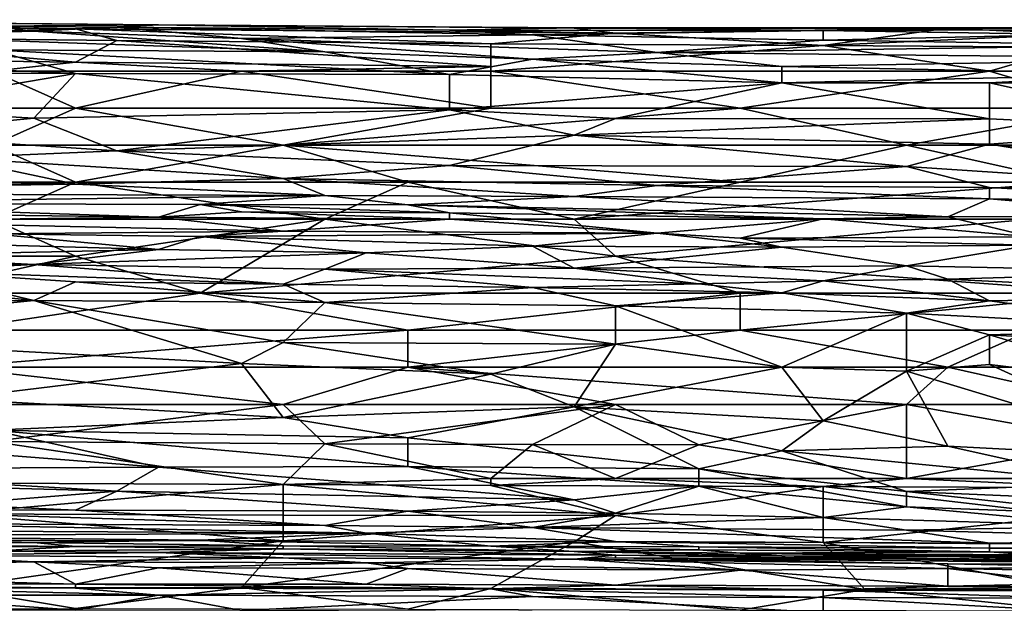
# Model space of a CAD drawing. Extents: x -1.05 to 1.05, y -0.36 to 0.36.
# Tile 135 of 226: x 0.16 to 0.3, y 0.28 to 0.36. Entities that reach past the tile are written whole.
import ezdxf

# ---------------------------------------------------------------- set-up
doc = ezdxf.new("R2010")
doc.units = 0

msp = doc.modelspace()

# ---------------------------------------------------------------- linework, layer by layer
for points in [[(0.09801, 0.36012, 0.8096), (0.16712, 0.35886, 0.81452), (0.17863, 0.3594, 0.8096)], [(0.09801, 0.36012, 0.8096), (0.17863, 0.3594, 0.8096), (0.14408, 0.35972, 0.80469)], [(0.09801, 0.35953, 0.81452), (0.16712, 0.35886, 0.81452), (0.09801, 0.36012, 0.8096)], [(0.09801, 0.35953, 0.81452), (0.1268, 0.35774, 0.81943), (0.16712, 0.35886, 0.81452)], [(0.10952, 0.35884, 0.79486), (0.1556, 0.35922, 0.79977), (0.16136, 0.35851, 0.79486)], [(0.14408, 0.35972, 0.80469), (0.17863, 0.3594, 0.8096), (0.17863, 0.35941, 0.80469)], [(0.14408, 0.35972, 0.80469), (0.17863, 0.35941, 0.80469), (0.1556, 0.35922, 0.79977)], [(0.1556, 0.35922, 0.79977), (0.17863, 0.35941, 0.80469), (0.17288, 0.35908, 0.79977)], [(0.1556, 0.35922, 0.79977), (0.17288, 0.35908, 0.79977), (0.16136, 0.35851, 0.79486)], [(0.16136, 0.35851, 0.79486), (0.17288, 0.35908, 0.79977), (0.19015, 0.35751, 0.78994)], [(0.16712, 0.35886, 0.81452), (0.24199, 0.35827, 0.81452), (0.17863, 0.3594, 0.8096)], [(0.17288, 0.35908, 0.79977), (0.17863, 0.35941, 0.80469), (0.21895, 0.35866, 0.79977)], [(0.17288, 0.35908, 0.79977), (0.23047, 0.358, 0.79486), (0.19015, 0.35751, 0.78994)], [(0.17288, 0.35908, 0.79977), (0.21895, 0.35866, 0.79977), (0.23047, 0.358, 0.79486)], [(0.17863, 0.35941, 0.80469), (0.17863, 0.3594, 0.8096), (0.23623, 0.35897, 0.80469)], [(0.17863, 0.35941, 0.80469), (0.23623, 0.35897, 0.80469), (0.21895, 0.35866, 0.79977)], [(0.17863, 0.3594, 0.8096), (0.24199, 0.35827, 0.81452), (0.23623, 0.35895, 0.8096)], [(0.17863, 0.3594, 0.8096), (0.23623, 0.35895, 0.8096), (0.23623, 0.35897, 0.80469)], [(0.21895, 0.35866, 0.79977), (0.23623, 0.35897, 0.80469), (0.27078, 0.35861, 0.79977)], [(0.23623, 0.35895, 0.8096), (0.28806, 0.35895, 0.8096), (0.29958, 0.35904, 0.80469)], [(0.23623, 0.35897, 0.80469), (0.23623, 0.35895, 0.8096), (0.29958, 0.35904, 0.80469)], [(0.23623, 0.35897, 0.80469), (0.29958, 0.35904, 0.80469), (0.27078, 0.35861, 0.79977)], [(0.24199, 0.35827, 0.81452), (0.28806, 0.35895, 0.8096), (0.23623, 0.35895, 0.8096)], [(0.24199, 0.35827, 0.81452), (0.27078, 0.35653, 0.81943), (0.28806, 0.35895, 0.8096)], [(0.27078, 0.35861, 0.79977), (0.29958, 0.35904, 0.80469), (0.29958, 0.3587, 0.79977)], [(0.28806, 0.35895, 0.8096), (0.27078, 0.35653, 0.81943), (0.30534, 0.35813, 0.81452)], [(0.28806, 0.35895, 0.8096), (0.34565, 0.35878, 0.8096), (0.29958, 0.35904, 0.80469)], [(0.28806, 0.35895, 0.8096), (0.30534, 0.35813, 0.81452), (0.34565, 0.35878, 0.8096)], [(0.16136, 0.35851, 0.79486), (0.13832, 0.35788, 0.78994), (0.10952, 0.35884, 0.79486)], [(0.16712, 0.35886, 0.81452), (0.1268, 0.35774, 0.81943), (0.17288, 0.35722, 0.81943)], [(0.1268, 0.35774, 0.81943), (0.16712, 0.35422, 0.82435), (0.17288, 0.35722, 0.81943)], [(0.13832, 0.35458, 0.82435), (0.16712, 0.35422, 0.82435), (0.1268, 0.35774, 0.81943)], [(0.13832, 0.35788, 0.78994), (0.16136, 0.35851, 0.79486), (0.20167, 0.35568, 0.78011)], [(0.13832, 0.35788, 0.78994), (0.20167, 0.35568, 0.78011), (0.1556, 0.35596, 0.78011)], [(0.16136, 0.35851, 0.79486), (0.19015, 0.35751, 0.78994), (0.20167, 0.35568, 0.78011)], [(0.22471, 0.35678, 0.81943), (0.16712, 0.35886, 0.81452), (0.17288, 0.35722, 0.81943)], [(0.16712, 0.35886, 0.81452), (0.22471, 0.35678, 0.81943), (0.24199, 0.35827, 0.81452)], [(0.19015, 0.35751, 0.78994), (0.23047, 0.358, 0.79486), (0.24775, 0.35558, 0.78011)], [(0.27078, 0.35861, 0.79977), (0.23047, 0.358, 0.79486), (0.21895, 0.35866, 0.79977)], [(0.27078, 0.35653, 0.81943), (0.24199, 0.35827, 0.81452), (0.22471, 0.35678, 0.81943)], [(0.23047, 0.358, 0.79486), (0.27078, 0.35861, 0.79977), (0.27078, 0.3573, 0.78994)], [(0.23047, 0.358, 0.79486), (0.27078, 0.3573, 0.78994), (0.24775, 0.35558, 0.78011)], [(0.29958, 0.3587, 0.79977), (0.30534, 0.35807, 0.79486), (0.27078, 0.35861, 0.79977)], [(0.30534, 0.35807, 0.79486), (0.27078, 0.3573, 0.78994), (0.27078, 0.35861, 0.79977)], [(0.30534, 0.35813, 0.81452), (0.27078, 0.35653, 0.81943), (0.30534, 0.35633, 0.81943)], [(0.27078, 0.3573, 0.78994), (0.30534, 0.35807, 0.79486), (0.31686, 0.35658, 0.78503)], [(0.16712, 0.35422, 0.82435), (0.22471, 0.35365, 0.82435), (0.17288, 0.35722, 0.81943)], [(0.17288, 0.35722, 0.81943), (0.22471, 0.35365, 0.82435), (0.22471, 0.35678, 0.81943)], [(0.19015, 0.35751, 0.78994), (0.24775, 0.35558, 0.78011), (0.23047, 0.35465, 0.7752)], [(0.20167, 0.35568, 0.78011), (0.19015, 0.35751, 0.78994), (0.23047, 0.35465, 0.7752)], [(0.22471, 0.35678, 0.81943), (0.22471, 0.353, 0.82499), (0.27078, 0.35653, 0.81943)], [(0.22471, 0.35365, 0.82435), (0.22471, 0.353, 0.82499), (0.22471, 0.35678, 0.81943)], [(0.22471, 0.353, 0.82499), (0.29382, 0.353, 0.82451), (0.27078, 0.35653, 0.81943)], [(0.27078, 0.3573, 0.78994), (0.31686, 0.35658, 0.78503), (0.24775, 0.35558, 0.78011)], [(0.24775, 0.35558, 0.78011), (0.31686, 0.35658, 0.78503), (0.32838, 0.35473, 0.7752)], [(0.27078, 0.35653, 0.81943), (0.29382, 0.353, 0.82451), (0.30534, 0.35633, 0.81943)], [(0.29382, 0.353, 0.82451), (0.31686, 0.353, 0.82423), (0.30534, 0.35633, 0.81943)], [(0.10376, 0.353, 0.76537), (0.10952, 0.35523, 0.7752), (0.16712, 0.35267, 0.76537)], [(0.10952, 0.35523, 0.7752), (0.1556, 0.35596, 0.78011), (0.16712, 0.35267, 0.76537)], [(0.1556, 0.35596, 0.78011), (0.20167, 0.35568, 0.78011), (0.21895, 0.35254, 0.76537)], [(0.16712, 0.35267, 0.76537), (0.1556, 0.35596, 0.78011), (0.21895, 0.35254, 0.76537)], [(0.21895, 0.35254, 0.76537), (0.20167, 0.35568, 0.78011), (0.23047, 0.35465, 0.7752)], [(0.23047, 0.35465, 0.7752), (0.24775, 0.35558, 0.78011), (0.26502, 0.35365, 0.77028)], [(0.26502, 0.35365, 0.77028), (0.24775, 0.35558, 0.78011), (0.32838, 0.35473, 0.7752)], [(0.13832, 0.35458, 0.82435), (0.1556, 0.353, 0.82567), (0.16712, 0.35422, 0.82435)], [(0.1556, 0.353, 0.82567), (0.19015, 0.353, 0.82526), (0.16712, 0.35422, 0.82435)], [(0.16712, 0.35422, 0.82435), (0.19015, 0.353, 0.82526), (0.22471, 0.35365, 0.82435)], [(0.19015, 0.353, 0.82526), (0.22471, 0.353, 0.82499), (0.22471, 0.35365, 0.82435)], [(0.26502, 0.35136, 0.76045), (0.21895, 0.35254, 0.76537), (0.23047, 0.35465, 0.7752)], [(0.26502, 0.35365, 0.77028), (0.26502, 0.35136, 0.76045), (0.23047, 0.35465, 0.7752)], [(0.26502, 0.35365, 0.77028), (0.32838, 0.35473, 0.7752), (0.31686, 0.35258, 0.76537)], [(0.26502, 0.35136, 0.76045), (0.26502, 0.35365, 0.77028), (0.31686, 0.35258, 0.76537)], [(0.10376, 0.353, 0.76537), (0.16712, 0.35267, 0.76537), (0.13832, 0.34778, 0.74571)], [(0.12104, 0.34787, 0.8281), (0.16712, 0.34787, 0.82797), (0.1556, 0.353, 0.82567)], [(0.13832, 0.34778, 0.74571), (0.16712, 0.35267, 0.76537), (0.16136, 0.34647, 0.74079)], [(0.16712, 0.34787, 0.82797), (0.19015, 0.353, 0.82526), (0.1556, 0.353, 0.82567)], [(0.21895, 0.34762, 0.74571), (0.16136, 0.34647, 0.74079), (0.16712, 0.35267, 0.76537)], [(0.16712, 0.34787, 0.82797), (0.22471, 0.34787, 0.82782), (0.19015, 0.353, 0.82526)], [(0.16712, 0.35267, 0.76537), (0.21895, 0.35254, 0.76537), (0.21895, 0.34762, 0.74571)], [(0.22471, 0.34787, 0.82782), (0.22471, 0.353, 0.82499), (0.19015, 0.353, 0.82526)], [(0.21895, 0.35254, 0.76537), (0.26502, 0.35136, 0.76045), (0.21895, 0.34762, 0.74571)], [(0.25926, 0.34787, 0.82773), (0.29382, 0.353, 0.82451), (0.22471, 0.353, 0.82499)], [(0.22471, 0.34787, 0.82782), (0.25926, 0.34787, 0.82773), (0.22471, 0.353, 0.82499)], [(0.25926, 0.34787, 0.82773), (0.3111, 0.34787, 0.82744), (0.29382, 0.353, 0.82451)], [(0.26502, 0.35136, 0.76045), (0.31686, 0.35258, 0.76537), (0.29382, 0.35139, 0.76045)], [(0.29382, 0.353, 0.82451), (0.3111, 0.34787, 0.82744), (0.31686, 0.353, 0.82423)], [(0.29382, 0.35139, 0.76045), (0.31686, 0.35258, 0.76537), (0.31686, 0.35135, 0.76045)], [(0.21895, 0.34762, 0.74571), (0.26502, 0.35136, 0.76045), (0.24199, 0.34644, 0.74079)], [(0.29382, 0.3464, 0.74079), (0.24199, 0.34644, 0.74079), (0.26502, 0.35136, 0.76045)], [(0.26502, 0.35136, 0.76045), (0.29382, 0.35139, 0.76045), (0.29382, 0.3464, 0.74079)], [(0.31686, 0.35135, 0.76045), (0.32262, 0.34499, 0.73588), (0.29382, 0.35139, 0.76045)], [(0.32262, 0.34499, 0.73588), (0.29382, 0.3464, 0.74079), (0.29382, 0.35139, 0.76045)], [(0.1556, 0.34273, 0.82799), (0.16712, 0.34787, 0.82797), (0.12104, 0.34787, 0.8281)], [(0.13832, 0.34778, 0.74571), (0.16136, 0.34647, 0.74079), (0.13832, 0.34419, 0.73096)], [(0.1556, 0.34273, 0.82799), (0.19591, 0.34273, 0.82794), (0.16712, 0.34787, 0.82797)], [(0.16136, 0.34647, 0.74079), (0.21895, 0.34762, 0.74571), (0.17288, 0.34194, 0.72113)], [(0.19591, 0.34273, 0.82794), (0.22471, 0.34787, 0.82782), (0.16712, 0.34787, 0.82797)], [(0.17288, 0.34194, 0.72113), (0.21895, 0.34762, 0.74571), (0.23623, 0.3441, 0.73096)], [(0.19591, 0.34273, 0.82794), (0.2823, 0.34273, 0.82783), (0.25926, 0.34787, 0.82773)], [(0.19591, 0.34273, 0.82794), (0.25926, 0.34787, 0.82773), (0.22471, 0.34787, 0.82782)], [(0.23623, 0.3441, 0.73096), (0.21895, 0.34762, 0.74571), (0.24199, 0.34644, 0.74079)], [(0.2823, 0.34273, 0.82783), (0.3111, 0.34787, 0.82744), (0.25926, 0.34787, 0.82773)], [(0.2823, 0.34273, 0.82783), (0.31686, 0.34273, 0.82771), (0.3111, 0.34787, 0.82744)], [(0.13832, 0.34419, 0.73096), (0.16136, 0.34647, 0.74079), (0.17288, 0.34194, 0.72113)], [(0.24199, 0.34644, 0.74079), (0.29382, 0.3464, 0.74079), (0.23623, 0.3441, 0.73096)], [(0.23623, 0.3441, 0.73096), (0.29382, 0.3464, 0.74079), (0.29382, 0.34288, 0.72605)], [(0.29382, 0.34288, 0.72605), (0.29382, 0.3464, 0.74079), (0.32262, 0.34499, 0.73588)], [(0.14984, 0.34096, 0.71622), (0.13832, 0.34419, 0.73096), (0.17288, 0.34194, 0.72113)], [(0.17288, 0.34194, 0.72113), (0.23623, 0.3441, 0.73096), (0.21895, 0.33992, 0.7113)], [(0.21895, 0.33992, 0.7113), (0.23623, 0.3441, 0.73096), (0.2823, 0.33978, 0.7113)], [(0.23623, 0.3441, 0.73096), (0.29382, 0.34288, 0.72605), (0.2823, 0.33978, 0.7113)], [(0.33413, 0.33925, 0.7113), (0.29382, 0.34288, 0.72605), (0.32262, 0.34499, 0.73588)], [(0.10376, 0.3376, 0.82742), (0.16712, 0.3376, 0.82733), (0.1556, 0.34273, 0.82799)], [(0.16712, 0.3376, 0.82733), (0.19591, 0.34273, 0.82794), (0.1556, 0.34273, 0.82799)], [(0.16712, 0.3376, 0.82733), (0.21319, 0.3376, 0.82731), (0.19591, 0.34273, 0.82794)], [(0.25926, 0.3376, 0.82722), (0.2823, 0.34273, 0.82783), (0.19591, 0.34273, 0.82794)], [(0.21319, 0.3376, 0.82731), (0.25926, 0.3376, 0.82722), (0.19591, 0.34273, 0.82794)], [(0.25926, 0.3376, 0.82722), (0.30534, 0.3376, 0.82716), (0.2823, 0.34273, 0.82783)], [(0.2823, 0.33978, 0.7113), (0.29382, 0.34288, 0.72605), (0.33413, 0.33634, 0.69656)], [(0.30534, 0.3376, 0.82716), (0.31686, 0.34273, 0.82771), (0.2823, 0.34273, 0.82783)], [(0.33413, 0.33634, 0.69656), (0.29382, 0.34288, 0.72605), (0.33413, 0.33925, 0.7113)], [(0.14984, 0.34096, 0.71622), (0.17288, 0.34194, 0.72113), (0.19591, 0.33811, 0.70147)], [(0.17288, 0.34194, 0.72113), (0.21895, 0.33992, 0.7113), (0.19591, 0.33811, 0.70147)], [(0.10376, 0.33927, 0.70639), (0.14984, 0.34096, 0.71622), (0.16712, 0.33734, 0.69656)], [(0.16712, 0.33734, 0.69656), (0.14984, 0.34096, 0.71622), (0.19591, 0.33811, 0.70147)], [(0.24775, 0.33716, 0.69656), (0.19591, 0.33811, 0.70147), (0.21895, 0.33992, 0.7113)], [(0.21895, 0.33992, 0.7113), (0.2823, 0.33978, 0.7113), (0.24775, 0.33716, 0.69656)], [(0.10376, 0.33927, 0.70639), (0.16712, 0.33734, 0.69656), (0.10952, 0.33757, 0.69656)], [(0.24775, 0.33716, 0.69656), (0.2823, 0.33978, 0.7113), (0.29382, 0.33687, 0.69656)], [(0.2823, 0.33978, 0.7113), (0.33413, 0.33634, 0.69656), (0.29382, 0.33687, 0.69656)], [(0.10952, 0.33757, 0.69656), (0.16712, 0.33734, 0.69656), (0.08649, 0.33614, 0.68673)], [(0.08649, 0.33614, 0.68673), (0.16712, 0.33734, 0.69656), (0.20167, 0.33574, 0.68673)], [(0.1556, 0.33247, 0.82653), (0.16712, 0.3376, 0.82733), (0.10376, 0.3376, 0.82742)], [(0.1556, 0.33247, 0.82653), (0.20167, 0.33247, 0.82644), (0.16712, 0.3376, 0.82733)], [(0.20167, 0.33574, 0.68673), (0.16712, 0.33734, 0.69656), (0.19591, 0.33811, 0.70147)], [(0.20167, 0.33247, 0.82644), (0.21319, 0.3376, 0.82731), (0.16712, 0.3376, 0.82733)], [(0.19591, 0.33811, 0.70147), (0.24775, 0.33716, 0.69656), (0.23623, 0.33561, 0.68673)], [(0.20167, 0.33574, 0.68673), (0.19591, 0.33811, 0.70147), (0.23623, 0.33561, 0.68673)], [(0.20167, 0.33247, 0.82644), (0.23623, 0.33247, 0.82639), (0.21319, 0.3376, 0.82731)], [(0.23623, 0.33247, 0.82639), (0.25926, 0.3376, 0.82722), (0.21319, 0.3376, 0.82731)], [(0.23623, 0.33247, 0.82639), (0.29958, 0.33247, 0.82628), (0.30534, 0.3376, 0.82716)], [(0.23623, 0.33247, 0.82639), (0.30534, 0.3376, 0.82716), (0.25926, 0.3376, 0.82722)], [(0.23623, 0.33561, 0.68673), (0.24775, 0.33716, 0.69656), (0.29382, 0.33527, 0.68673)], [(0.24775, 0.33716, 0.69656), (0.29382, 0.33687, 0.69656), (0.29382, 0.33527, 0.68673)], [(0.12104, 0.33471, 0.6769), (0.08649, 0.33614, 0.68673), (0.20167, 0.33574, 0.68673)], [(0.12104, 0.33471, 0.6769), (0.20167, 0.33574, 0.68673), (0.18439, 0.33451, 0.6769)], [(0.18439, 0.33451, 0.6769), (0.20167, 0.33574, 0.68673), (0.21319, 0.33444, 0.6769)], [(0.20167, 0.33574, 0.68673), (0.23623, 0.33561, 0.68673), (0.21319, 0.33444, 0.6769)], [(0.29382, 0.33687, 0.69656), (0.33413, 0.33461, 0.68673), (0.29382, 0.33527, 0.68673)], [(0.29382, 0.33687, 0.69656), (0.33413, 0.33634, 0.69656), (0.33413, 0.33461, 0.68673)], [(0.12104, 0.33471, 0.6769), (0.18439, 0.33451, 0.6769), (0.17863, 0.33273, 0.65724)], [(0.1268, 0.33341, 0.66216), (0.12104, 0.33471, 0.6769), (0.17863, 0.33273, 0.65724)], [(0.17863, 0.33273, 0.65724), (0.18439, 0.33451, 0.6769), (0.19015, 0.33349, 0.66707)], [(0.18439, 0.33451, 0.6769), (0.21319, 0.33444, 0.6769), (0.21895, 0.33336, 0.66707)], [(0.19015, 0.33349, 0.66707), (0.18439, 0.33451, 0.6769), (0.21895, 0.33336, 0.66707)], [(0.21319, 0.33444, 0.6769), (0.23623, 0.33561, 0.68673), (0.28806, 0.33281, 0.66707)], [(0.21319, 0.33444, 0.6769), (0.28806, 0.33281, 0.66707), (0.27078, 0.33251, 0.66216)], [(0.21895, 0.33336, 0.66707), (0.21319, 0.33444, 0.6769), (0.27078, 0.33251, 0.66216)], [(0.23623, 0.33561, 0.68673), (0.29382, 0.33527, 0.68673), (0.28806, 0.33281, 0.66707)], [(0.28806, 0.33281, 0.66707), (0.29382, 0.33527, 0.68673), (0.32262, 0.33282, 0.67199)], [(0.29382, 0.33527, 0.68673), (0.33413, 0.33461, 0.68673), (0.32262, 0.33282, 0.67199)], [(0.1268, 0.33341, 0.66216), (0.17863, 0.33273, 0.65724), (0.13256, 0.33218, 0.6425)], [(0.17863, 0.33273, 0.65724), (0.19015, 0.33349, 0.66707), (0.21895, 0.33248, 0.65724)], [(0.19015, 0.33349, 0.66707), (0.21895, 0.33336, 0.66707), (0.21895, 0.33248, 0.65724)], [(0.27078, 0.33251, 0.66216), (0.24775, 0.33054, 0.63758), (0.21895, 0.33336, 0.66707)], [(0.21895, 0.33248, 0.65724), (0.21895, 0.33336, 0.66707), (0.24775, 0.33054, 0.63758)], [(0.12104, 0.32733, 0.8255), (0.16712, 0.32733, 0.82542), (0.1556, 0.33247, 0.82653)], [(0.13256, 0.33218, 0.6425), (0.17863, 0.33273, 0.65724), (0.19591, 0.33083, 0.63267)], [(0.1556, 0.33043, 0.62284), (0.13256, 0.33218, 0.6425), (0.19591, 0.33083, 0.63267)], [(0.16712, 0.32733, 0.82542), (0.20167, 0.33247, 0.82644), (0.1556, 0.33247, 0.82653)], [(0.16712, 0.32733, 0.82542), (0.18439, 0.3222, 0.82418), (0.20167, 0.33247, 0.82644)], [(0.19591, 0.33083, 0.63267), (0.17863, 0.33273, 0.65724), (0.21895, 0.33248, 0.65724)], [(0.20167, 0.33247, 0.82644), (0.18439, 0.3222, 0.82418), (0.24199, 0.32733, 0.82533)], [(0.19591, 0.33083, 0.63267), (0.21895, 0.33248, 0.65724), (0.24775, 0.33054, 0.63758)], [(0.24199, 0.32733, 0.82533), (0.23623, 0.33247, 0.82639), (0.20167, 0.33247, 0.82644)], [(0.24199, 0.32733, 0.82533), (0.29958, 0.33247, 0.82628), (0.23623, 0.33247, 0.82639)], [(0.24199, 0.32733, 0.82533), (0.3111, 0.3222, 0.82398), (0.29958, 0.33247, 0.82628)], [(0.24775, 0.33054, 0.63758), (0.27078, 0.33251, 0.66216), (0.25926, 0.32984, 0.63267)], [(0.25926, 0.32984, 0.63267), (0.27078, 0.33251, 0.66216), (0.29958, 0.33, 0.6425)], [(0.27078, 0.33251, 0.66216), (0.28806, 0.33281, 0.66707), (0.29958, 0.33, 0.6425)], [(0.29958, 0.33, 0.6425), (0.28806, 0.33281, 0.66707), (0.32262, 0.33282, 0.67199)], [(0.13256, 0.32956, 0.61301), (0.1556, 0.33043, 0.62284), (0.17863, 0.32829, 0.60809)], [(0.1556, 0.33043, 0.62284), (0.19591, 0.33083, 0.63267), (0.18439, 0.33006, 0.62284)], [(0.1556, 0.33043, 0.62284), (0.18439, 0.33006, 0.62284), (0.17863, 0.32829, 0.60809)], [(0.18439, 0.33006, 0.62284), (0.19591, 0.33083, 0.63267), (0.24775, 0.33054, 0.63758)], [(0.18439, 0.33006, 0.62284), (0.24775, 0.33054, 0.63758), (0.23047, 0.32873, 0.61792)], [(0.23047, 0.32873, 0.61792), (0.24775, 0.33054, 0.63758), (0.26502, 0.3286, 0.62284)], [(0.24775, 0.33054, 0.63758), (0.25926, 0.32984, 0.63267), (0.26502, 0.3286, 0.62284)], [(0.13256, 0.32956, 0.61301), (0.17863, 0.32829, 0.60809), (0.13832, 0.32741, 0.59826)], [(0.18439, 0.33006, 0.62284), (0.20743, 0.32781, 0.60809), (0.17863, 0.32829, 0.60809)], [(0.20743, 0.32781, 0.60809), (0.18439, 0.33006, 0.62284), (0.23047, 0.32873, 0.61792)], [(0.25926, 0.32984, 0.63267), (0.29958, 0.33, 0.6425), (0.29958, 0.32885, 0.63267)], [(0.26502, 0.3286, 0.62284), (0.25926, 0.32984, 0.63267), (0.29958, 0.32885, 0.63267)], [(0.17863, 0.32829, 0.60809), (0.16136, 0.32617, 0.59335), (0.13832, 0.32741, 0.59826)], [(0.17863, 0.32829, 0.60809), (0.20743, 0.32781, 0.60809), (0.16136, 0.32617, 0.59335)], [(0.16136, 0.32617, 0.59335), (0.20743, 0.32781, 0.60809), (0.20167, 0.32552, 0.59335)], [(0.20167, 0.32552, 0.59335), (0.20743, 0.32781, 0.60809), (0.23623, 0.32569, 0.59826)], [(0.23047, 0.32873, 0.61792), (0.23623, 0.32569, 0.59826), (0.20743, 0.32781, 0.60809)], [(0.26502, 0.3286, 0.62284), (0.23623, 0.32569, 0.59826), (0.23047, 0.32873, 0.61792)], [(0.26502, 0.3286, 0.62284), (0.2823, 0.326, 0.60809), (0.23623, 0.32569, 0.59826)], [(0.29958, 0.32885, 0.63267), (0.2823, 0.326, 0.60809), (0.26502, 0.3286, 0.62284)], [(0.2823, 0.326, 0.60809), (0.29958, 0.32885, 0.63267), (0.32262, 0.32517, 0.61301)], [(0.13832, 0.32741, 0.59826), (0.16136, 0.32617, 0.59335), (0.10952, 0.3267, 0.59335)], [(0.10952, 0.3267, 0.59335), (0.16136, 0.32617, 0.59335), (0.14408, 0.32529, 0.58843)], [(0.12104, 0.32733, 0.8255), (0.14408, 0.3222, 0.82423), (0.16712, 0.32733, 0.82542)], [(0.14408, 0.3222, 0.82423), (0.18439, 0.3222, 0.82418), (0.16712, 0.32733, 0.82542)], [(0.14408, 0.32529, 0.58843), (0.16136, 0.32617, 0.59335), (0.19591, 0.32348, 0.58352)], [(0.16136, 0.32617, 0.59335), (0.20167, 0.32552, 0.59335), (0.19591, 0.32348, 0.58352)], [(0.18439, 0.3222, 0.82418), (0.25926, 0.3222, 0.82407), (0.24199, 0.32733, 0.82533)], [(0.25926, 0.3222, 0.82407), (0.3111, 0.3222, 0.82398), (0.24199, 0.32733, 0.82533)], [(0.10376, 0.3211, 0.57369), (0.12104, 0.32543, 0.58843), (0.16136, 0.32119, 0.57369)], [(0.12104, 0.32543, 0.58843), (0.14408, 0.32529, 0.58843), (0.16136, 0.32119, 0.57369)], [(0.14408, 0.32529, 0.58843), (0.19591, 0.32348, 0.58352), (0.16712, 0.3238, 0.58352)], [(0.14408, 0.32529, 0.58843), (0.16712, 0.3238, 0.58352), (0.16136, 0.32119, 0.57369)], [(0.19591, 0.32348, 0.58352), (0.20167, 0.32552, 0.59335), (0.23047, 0.32301, 0.58352)], [(0.23623, 0.32569, 0.59826), (0.25351, 0.32353, 0.58843), (0.20167, 0.32552, 0.59335)], [(0.20167, 0.32552, 0.59335), (0.25351, 0.32353, 0.58843), (0.23047, 0.32301, 0.58352)], [(0.23623, 0.32569, 0.59826), (0.2823, 0.326, 0.60809), (0.27078, 0.32393, 0.59335)], [(0.25351, 0.32353, 0.58843), (0.23623, 0.32569, 0.59826), (0.27078, 0.32393, 0.59335)], [(0.27078, 0.32393, 0.59335), (0.2823, 0.326, 0.60809), (0.28806, 0.32416, 0.59826)], [(0.2823, 0.326, 0.60809), (0.32262, 0.32517, 0.61301), (0.28806, 0.32416, 0.59826)], [(0.28806, 0.32416, 0.59826), (0.32262, 0.32517, 0.61301), (0.33413, 0.32187, 0.59826)], [(0.16136, 0.32119, 0.57369), (0.16712, 0.3238, 0.58352), (0.20167, 0.32091, 0.57369)], [(0.16712, 0.3238, 0.58352), (0.19591, 0.32348, 0.58352), (0.20167, 0.32091, 0.57369)], [(0.19591, 0.32348, 0.58352), (0.23047, 0.32301, 0.58352), (0.20167, 0.32091, 0.57369)], [(0.23047, 0.32301, 0.58352), (0.25351, 0.32353, 0.58843), (0.26502, 0.32225, 0.58352)], [(0.27078, 0.32393, 0.59335), (0.26502, 0.32225, 0.58352), (0.25351, 0.32353, 0.58843)], [(0.29382, 0.32116, 0.58352), (0.26502, 0.32225, 0.58352), (0.27078, 0.32393, 0.59335)], [(0.27078, 0.32393, 0.59335), (0.28806, 0.32416, 0.59826), (0.29382, 0.32116, 0.58352)], [(0.28806, 0.32416, 0.59826), (0.33413, 0.32187, 0.59826), (0.29382, 0.32116, 0.58352)], [(0.14984, 0.31707, 0.82266), (0.18439, 0.3222, 0.82418), (0.14408, 0.3222, 0.82423)], [(0.14984, 0.31707, 0.82266), (0.21319, 0.31707, 0.82266), (0.18439, 0.3222, 0.82418)], [(0.21319, 0.31707, 0.82266), (0.25926, 0.3222, 0.82407), (0.18439, 0.3222, 0.82418)], [(0.20167, 0.32091, 0.57369), (0.23047, 0.32301, 0.58352), (0.24199, 0.32048, 0.57369)], [(0.21319, 0.31707, 0.82266), (0.25926, 0.31707, 0.82258), (0.25926, 0.3222, 0.82407)], [(0.23047, 0.32301, 0.58352), (0.26502, 0.32225, 0.58352), (0.24199, 0.32048, 0.57369)], [(0.24199, 0.32048, 0.57369), (0.26502, 0.32225, 0.58352), (0.2823, 0.31944, 0.57369)], [(0.25926, 0.31707, 0.82258), (0.29958, 0.31707, 0.82252), (0.3111, 0.3222, 0.82398)], [(0.25926, 0.31707, 0.82258), (0.3111, 0.3222, 0.82398), (0.25926, 0.3222, 0.82407)], [(0.26502, 0.32225, 0.58352), (0.29382, 0.32116, 0.58352), (0.2823, 0.31944, 0.57369)], [(0.10376, 0.3211, 0.57369), (0.16136, 0.32119, 0.57369), (0.11528, 0.3166, 0.55894)], [(0.16136, 0.32119, 0.57369), (0.19015, 0.31246, 0.5442), (0.11528, 0.3166, 0.55894)], [(0.19015, 0.31246, 0.5442), (0.16136, 0.32119, 0.57369), (0.19591, 0.31536, 0.55403)], [(0.16136, 0.32119, 0.57369), (0.20167, 0.32091, 0.57369), (0.19591, 0.31536, 0.55403)], [(0.20167, 0.32091, 0.57369), (0.24199, 0.31515, 0.55403), (0.19591, 0.31536, 0.55403)], [(0.24199, 0.32048, 0.57369), (0.24199, 0.31515, 0.55403), (0.20167, 0.32091, 0.57369)], [(0.2823, 0.31944, 0.57369), (0.29382, 0.32116, 0.58352), (0.32262, 0.3173, 0.57369)], [(0.29382, 0.32116, 0.58352), (0.33413, 0.32187, 0.59826), (0.32262, 0.3173, 0.57369)], [(0.24199, 0.32048, 0.57369), (0.2823, 0.31944, 0.57369), (0.26502, 0.31197, 0.5442)], [(0.24199, 0.31515, 0.55403), (0.24199, 0.32048, 0.57369), (0.26502, 0.31197, 0.5442)], [(0.26502, 0.31197, 0.5442), (0.2823, 0.31944, 0.57369), (0.2823, 0.31142, 0.5442)], [(0.2823, 0.31944, 0.57369), (0.29382, 0.31645, 0.56386), (0.2823, 0.31142, 0.5442)], [(0.29382, 0.31645, 0.56386), (0.2823, 0.31944, 0.57369), (0.32262, 0.3173, 0.57369)], [(0.14984, 0.31194, 0.82056), (0.21319, 0.31194, 0.82061), (0.21319, 0.31707, 0.82266)], [(0.14984, 0.31194, 0.82056), (0.21319, 0.31707, 0.82266), (0.14984, 0.31707, 0.82266)], [(0.21319, 0.31194, 0.82061), (0.28806, 0.31194, 0.82059), (0.25926, 0.31707, 0.82258)], [(0.21319, 0.31194, 0.82061), (0.25926, 0.31707, 0.82258), (0.21319, 0.31707, 0.82266)], [(0.28806, 0.31194, 0.82059), (0.29958, 0.31707, 0.82252), (0.25926, 0.31707, 0.82258)], [(0.28806, 0.31194, 0.82059), (0.33413, 0.31194, 0.82059), (0.29958, 0.31707, 0.82252)], [(0.29382, 0.31645, 0.56386), (0.32262, 0.3173, 0.57369), (0.32262, 0.31475, 0.56386)], [(0.14984, 0.30755, 0.52945), (0.11528, 0.3166, 0.55894), (0.19015, 0.31246, 0.5442)], [(0.19015, 0.31246, 0.5442), (0.19591, 0.31536, 0.55403), (0.22471, 0.31097, 0.53928)], [(0.22471, 0.31097, 0.53928), (0.19591, 0.31536, 0.55403), (0.24199, 0.31515, 0.55403)], [(0.2823, 0.31142, 0.5442), (0.29382, 0.31645, 0.56386), (0.29382, 0.31232, 0.54911)], [(0.29382, 0.31645, 0.56386), (0.32262, 0.31475, 0.56386), (0.31686, 0.30952, 0.5442)], [(0.29382, 0.31645, 0.56386), (0.31686, 0.30952, 0.5442), (0.29382, 0.31232, 0.54911)], [(0.22471, 0.31097, 0.53928), (0.24199, 0.31515, 0.55403), (0.23623, 0.30645, 0.52454)], [(0.23623, 0.30645, 0.52454), (0.24199, 0.31515, 0.55403), (0.26502, 0.31197, 0.5442)], [(0.19591, 0.3068, 0.81799), (0.14984, 0.31194, 0.82056), (0.13832, 0.3068, 0.81789)], [(0.14984, 0.30755, 0.52945), (0.19015, 0.31246, 0.5442), (0.19591, 0.30497, 0.51962)], [(0.21319, 0.31194, 0.82061), (0.14984, 0.31194, 0.82056), (0.19591, 0.3068, 0.81799)], [(0.19015, 0.31246, 0.5442), (0.22471, 0.31097, 0.53928), (0.19591, 0.30497, 0.51962)], [(0.24199, 0.3068, 0.81809), (0.21319, 0.31194, 0.82061), (0.19591, 0.3068, 0.81799)], [(0.24199, 0.3068, 0.81809), (0.2823, 0.3068, 0.81812), (0.21319, 0.31194, 0.82061)], [(0.21319, 0.31194, 0.82061), (0.2823, 0.3068, 0.81812), (0.28806, 0.31194, 0.82059)], [(0.23623, 0.30645, 0.52454), (0.26502, 0.31197, 0.5442), (0.27078, 0.30454, 0.51962)], [(0.26502, 0.31197, 0.5442), (0.2823, 0.31142, 0.5442), (0.27078, 0.30454, 0.51962)], [(0.27078, 0.30454, 0.51962), (0.2823, 0.31142, 0.5442), (0.28806, 0.30103, 0.50979)], [(0.32262, 0.29922, 0.50979), (0.2823, 0.31142, 0.5442), (0.29382, 0.31232, 0.54911)], [(0.2823, 0.3068, 0.81812), (0.3111, 0.3068, 0.81817), (0.28806, 0.31194, 0.82059)], [(0.28806, 0.30103, 0.50979), (0.2823, 0.31142, 0.5442), (0.32262, 0.29922, 0.50979)], [(0.28806, 0.31194, 0.82059), (0.3111, 0.3068, 0.81817), (0.33413, 0.31194, 0.82059)], [(0.29382, 0.31232, 0.54911), (0.31686, 0.30952, 0.5442), (0.32262, 0.29922, 0.50979)], [(0.19591, 0.30497, 0.51962), (0.22471, 0.31097, 0.53928), (0.23623, 0.30645, 0.52454)], [(0.14984, 0.30755, 0.52945), (0.19591, 0.30497, 0.51962), (0.1556, 0.30324, 0.51471)], [(0.1556, 0.30167, 0.81461), (0.19591, 0.3068, 0.81799), (0.13832, 0.3068, 0.81789)], [(0.1556, 0.30167, 0.81461), (0.20167, 0.30134, 0.81452), (0.19591, 0.3068, 0.81799)], [(0.20167, 0.30134, 0.81452), (0.24199, 0.3068, 0.81809), (0.19591, 0.3068, 0.81799)], [(0.21319, 0.30218, 0.50979), (0.19591, 0.30497, 0.51962), (0.23623, 0.30645, 0.52454)], [(0.20167, 0.30134, 0.81452), (0.23047, 0.30125, 0.81452), (0.24199, 0.3068, 0.81809)], [(0.21319, 0.30218, 0.50979), (0.23623, 0.30645, 0.52454), (0.25351, 0.29786, 0.49505)], [(0.23047, 0.30125, 0.81452), (0.25351, 0.30119, 0.81452), (0.24199, 0.3068, 0.81809)], [(0.23623, 0.30645, 0.52454), (0.26502, 0.30036, 0.50488), (0.25351, 0.29786, 0.49505)], [(0.26502, 0.30036, 0.50488), (0.23623, 0.30645, 0.52454), (0.27078, 0.30454, 0.51962)], [(0.25351, 0.30119, 0.81452), (0.2823, 0.3068, 0.81812), (0.24199, 0.3068, 0.81809)], [(0.25351, 0.30119, 0.81452), (0.2823, 0.29654, 0.81072), (0.2823, 0.3068, 0.81812)], [(0.2823, 0.29654, 0.81072), (0.3111, 0.30167, 0.81504), (0.2823, 0.3068, 0.81812)], [(0.3111, 0.30167, 0.81504), (0.3111, 0.3068, 0.81817), (0.2823, 0.3068, 0.81812)], [(0.19591, 0.30497, 0.51962), (0.21319, 0.30218, 0.50979), (0.1556, 0.30324, 0.51471)], [(0.26502, 0.30036, 0.50488), (0.27078, 0.30454, 0.51962), (0.28806, 0.30103, 0.50979)], [(0.13256, 0.30169, 0.50979), (0.1556, 0.30324, 0.51471), (0.17863, 0.29812, 0.49505)], [(0.1556, 0.30324, 0.51471), (0.21319, 0.30218, 0.50979), (0.21319, 0.2982, 0.49505)], [(0.17863, 0.29812, 0.49505), (0.1556, 0.30324, 0.51471), (0.21319, 0.2982, 0.49505)], [(0.12104, 0.29783, 0.49505), (0.13256, 0.30169, 0.50979), (0.17863, 0.29812, 0.49505)], [(0.14408, 0.29592, 0.8096), (0.19591, 0.29568, 0.8096), (0.1556, 0.30167, 0.81461)], [(0.1556, 0.30167, 0.81461), (0.19591, 0.29568, 0.8096), (0.20167, 0.30134, 0.81452)], [(0.21319, 0.2982, 0.49505), (0.21319, 0.30218, 0.50979), (0.25351, 0.29786, 0.49505)], [(0.3111, 0.30167, 0.81504), (0.2823, 0.29654, 0.81072), (0.3111, 0.29654, 0.81088)], [(0.20167, 0.30134, 0.81452), (0.19591, 0.29568, 0.8096), (0.22471, 0.29654, 0.81057)], [(0.23047, 0.30125, 0.81452), (0.20167, 0.30134, 0.81452), (0.22471, 0.29654, 0.81057)], [(0.24199, 0.29654, 0.81059), (0.23047, 0.30125, 0.81452), (0.22471, 0.29654, 0.81057)], [(0.25351, 0.30119, 0.81452), (0.23047, 0.30125, 0.81452), (0.24199, 0.29654, 0.81059)], [(0.2823, 0.29654, 0.81072), (0.25351, 0.30119, 0.81452), (0.24199, 0.29654, 0.81059)], [(0.2823, 0.29472, 0.48522), (0.25351, 0.29786, 0.49505), (0.26502, 0.30036, 0.50488)], [(0.26502, 0.30036, 0.50488), (0.28806, 0.30103, 0.50979), (0.3111, 0.29589, 0.49505)], [(0.3111, 0.29589, 0.49505), (0.2823, 0.29472, 0.48522), (0.26502, 0.30036, 0.50488)], [(0.3111, 0.29589, 0.49505), (0.28806, 0.30103, 0.50979), (0.32262, 0.29922, 0.50979)], [(0.12104, 0.29783, 0.49505), (0.17288, 0.29479, 0.4803), (0.10376, 0.29665, 0.49013)], [(0.12104, 0.29783, 0.49505), (0.17863, 0.29812, 0.49505), (0.17288, 0.29479, 0.4803)], [(0.23623, 0.29358, 0.47539), (0.17288, 0.29479, 0.4803), (0.17863, 0.29812, 0.49505)], [(0.21319, 0.2982, 0.49505), (0.23623, 0.29358, 0.47539), (0.17863, 0.29812, 0.49505)], [(0.21319, 0.2982, 0.49505), (0.25351, 0.29786, 0.49505), (0.25351, 0.29547, 0.48522)], [(0.21319, 0.2982, 0.49505), (0.25351, 0.29547, 0.48522), (0.23623, 0.29358, 0.47539)], [(0.25351, 0.29786, 0.49505), (0.2823, 0.29472, 0.48522), (0.2823, 0.29259, 0.47539)], [(0.25351, 0.29547, 0.48522), (0.25351, 0.29786, 0.49505), (0.2823, 0.29259, 0.47539)], [(0.10376, 0.29665, 0.49013), (0.17288, 0.29479, 0.4803), (0.14984, 0.29294, 0.47048)], [(0.19591, 0.29568, 0.8096), (0.22471, 0.29555, 0.8096), (0.22471, 0.29654, 0.81057)], [(0.22471, 0.29555, 0.8096), (0.27078, 0.29544, 0.8096), (0.24199, 0.29654, 0.81059)], [(0.22471, 0.29654, 0.81057), (0.22471, 0.29555, 0.8096), (0.24199, 0.29654, 0.81059)], [(0.24199, 0.29654, 0.81059), (0.27078, 0.29544, 0.8096), (0.2823, 0.29654, 0.81072)], [(0.27078, 0.29544, 0.8096), (0.3111, 0.29523, 0.8096), (0.2823, 0.29654, 0.81072)], [(0.2823, 0.29654, 0.81072), (0.3111, 0.29523, 0.8096), (0.3111, 0.29654, 0.81088)], [(0.14408, 0.29592, 0.8096), (0.14984, 0.29165, 0.80469), (0.19591, 0.29568, 0.8096)], [(0.14984, 0.29165, 0.80469), (0.19591, 0.29144, 0.80469), (0.19591, 0.29568, 0.8096)], [(0.14984, 0.29294, 0.47048), (0.17288, 0.29479, 0.4803), (0.16712, 0.29212, 0.46556)], [(0.16712, 0.29212, 0.46556), (0.17288, 0.29479, 0.4803), (0.21319, 0.29201, 0.46556)], [(0.17288, 0.29479, 0.4803), (0.23623, 0.29358, 0.47539), (0.21319, 0.29201, 0.46556)], [(0.22471, 0.29555, 0.8096), (0.19591, 0.29568, 0.8096), (0.24199, 0.2914, 0.80478)], [(0.19591, 0.29144, 0.80469), (0.24199, 0.2914, 0.80478), (0.19591, 0.29568, 0.8096)], [(0.27078, 0.29544, 0.8096), (0.22471, 0.29555, 0.8096), (0.24199, 0.2914, 0.80478)], [(0.23623, 0.29358, 0.47539), (0.25351, 0.29547, 0.48522), (0.24199, 0.2917, 0.46556)], [(0.24199, 0.2917, 0.46556), (0.25351, 0.29547, 0.48522), (0.27078, 0.29113, 0.46556)], [(0.24199, 0.2914, 0.80478), (0.27078, 0.28766, 0.79977), (0.27078, 0.29544, 0.8096)], [(0.27078, 0.29113, 0.46556), (0.25351, 0.29547, 0.48522), (0.2823, 0.29259, 0.47539)], [(0.27078, 0.29544, 0.8096), (0.27078, 0.28766, 0.79977), (0.30534, 0.2914, 0.80512)], [(0.3111, 0.29523, 0.8096), (0.27078, 0.29544, 0.8096), (0.30534, 0.2914, 0.80512)], [(0.2823, 0.29472, 0.48522), (0.3111, 0.29589, 0.49505), (0.33989, 0.29227, 0.48522)], [(0.21319, 0.29201, 0.46556), (0.23623, 0.29358, 0.47539), (0.24199, 0.2917, 0.46556)], [(0.2823, 0.29472, 0.48522), (0.33989, 0.29227, 0.48522), (0.3111, 0.29154, 0.47539)], [(0.2823, 0.29259, 0.47539), (0.2823, 0.29472, 0.48522), (0.3111, 0.29154, 0.47539)], [(0.16712, 0.29212, 0.46556), (0.13256, 0.29217, 0.46556), (0.14984, 0.29294, 0.47048)], [(0.16712, 0.29212, 0.46556), (0.20167, 0.29002, 0.45082), (0.13256, 0.29217, 0.46556)], [(0.13832, 0.29027, 0.45082), (0.13256, 0.29217, 0.46556), (0.20167, 0.29002, 0.45082)], [(0.16712, 0.29212, 0.46556), (0.21319, 0.29201, 0.46556), (0.20167, 0.29002, 0.45082)], [(0.27078, 0.29113, 0.46556), (0.2823, 0.29259, 0.47539), (0.3111, 0.28991, 0.46556)], [(0.3111, 0.29154, 0.47539), (0.3111, 0.28991, 0.46556), (0.2823, 0.29259, 0.47539)], [(0.13256, 0.28799, 0.79977), (0.19591, 0.28787, 0.79977), (0.14984, 0.29165, 0.80469)], [(0.14984, 0.29165, 0.80469), (0.19591, 0.28787, 0.79977), (0.19591, 0.29144, 0.80469)], [(0.19591, 0.29144, 0.80469), (0.19591, 0.28787, 0.79977), (0.24199, 0.2914, 0.80478)], [(0.19591, 0.28787, 0.79977), (0.23623, 0.28773, 0.79977), (0.24199, 0.2914, 0.80478)], [(0.20167, 0.29002, 0.45082), (0.21319, 0.29201, 0.46556), (0.23047, 0.28972, 0.45082)], [(0.21319, 0.29201, 0.46556), (0.24199, 0.2917, 0.46556), (0.23047, 0.28972, 0.45082)], [(0.23047, 0.28972, 0.45082), (0.24199, 0.2917, 0.46556), (0.27078, 0.29113, 0.46556)], [(0.23047, 0.28972, 0.45082), (0.27078, 0.29113, 0.46556), (0.2823, 0.28937, 0.45573)], [(0.23623, 0.28773, 0.79977), (0.27078, 0.28766, 0.79977), (0.24199, 0.2914, 0.80478)], [(0.27078, 0.28766, 0.79977), (0.31686, 0.28734, 0.79977), (0.30534, 0.2914, 0.80512)], [(0.27078, 0.29113, 0.46556), (0.3111, 0.28991, 0.46556), (0.2823, 0.28937, 0.45573)], [(0.1268, 0.28935, 0.44099), (0.13832, 0.29027, 0.45082), (0.20743, 0.28895, 0.44099)], [(0.1268, 0.28935, 0.44099), (0.20743, 0.28895, 0.44099), (0.1268, 0.28859, 0.43116)], [(0.13832, 0.29027, 0.45082), (0.20167, 0.29002, 0.45082), (0.20743, 0.28895, 0.44099)], [(0.20167, 0.29002, 0.45082), (0.23047, 0.28972, 0.45082), (0.20743, 0.28895, 0.44099)], [(0.20743, 0.28895, 0.44099), (0.23047, 0.28972, 0.45082), (0.24199, 0.28778, 0.43116)], [(0.24199, 0.28778, 0.43116), (0.23047, 0.28972, 0.45082), (0.29382, 0.28756, 0.44099)], [(0.23047, 0.28972, 0.45082), (0.2823, 0.28937, 0.45573), (0.29382, 0.28756, 0.44099)], [(0.2823, 0.28937, 0.45573), (0.3111, 0.28991, 0.46556), (0.32838, 0.28813, 0.45573)], [(0.2823, 0.28937, 0.45573), (0.32838, 0.28813, 0.45573), (0.29382, 0.28756, 0.44099)], [(0.1268, 0.28859, 0.43116), (0.16136, 0.28764, 0.41641), (0.10952, 0.2876, 0.4115)], [(0.1268, 0.28859, 0.43116), (0.20743, 0.28895, 0.44099), (0.18439, 0.288, 0.42624)], [(0.16136, 0.28764, 0.41641), (0.1268, 0.28859, 0.43116), (0.18439, 0.288, 0.42624)], [(0.19591, 0.28787, 0.79977), (0.13256, 0.28799, 0.79977), (0.14984, 0.28139, 0.78994)], [(0.18439, 0.288, 0.42624), (0.19591, 0.28721, 0.4115), (0.16136, 0.28764, 0.41641)], [(0.18439, 0.288, 0.42624), (0.20743, 0.28895, 0.44099), (0.22471, 0.28717, 0.41641)], [(0.19591, 0.28721, 0.4115), (0.18439, 0.288, 0.42624), (0.22471, 0.28717, 0.41641)], [(0.20743, 0.28895, 0.44099), (0.24199, 0.28778, 0.43116), (0.22471, 0.28717, 0.41641)], [(0.29382, 0.28756, 0.44099), (0.32838, 0.28813, 0.45573), (0.32838, 0.28722, 0.4459)], [(0.10952, 0.2876, 0.4115), (0.16136, 0.28764, 0.41641), (0.16712, 0.2871, 0.40167)], [(0.10952, 0.2876, 0.4115), (0.16712, 0.2871, 0.40167), (0.12104, 0.28695, 0.38692)], [(0.12104, 0.28695, 0.38692), (0.16712, 0.2871, 0.40167), (0.1556, 0.28644, 0.36235)], [(0.14984, 0.28139, 0.78994), (0.19015, 0.28141, 0.78994), (0.19591, 0.28787, 0.79977)], [(0.1556, 0.28644, 0.36235), (0.16712, 0.2871, 0.40167), (0.19591, 0.28679, 0.39675)], [(0.1556, 0.28644, 0.36235), (0.19591, 0.28679, 0.39675), (0.17863, 0.28625, 0.35743)], [(0.16712, 0.2871, 0.40167), (0.16136, 0.28764, 0.41641), (0.19591, 0.28721, 0.4115)], [(0.16712, 0.2871, 0.40167), (0.19591, 0.28721, 0.4115), (0.19591, 0.28679, 0.39675)], [(0.19591, 0.28679, 0.39675), (0.24199, 0.28591, 0.36235), (0.17863, 0.28625, 0.35743)], [(0.23623, 0.28773, 0.79977), (0.19591, 0.28787, 0.79977), (0.19015, 0.28141, 0.78994)], [(0.19015, 0.28141, 0.78994), (0.22471, 0.28129, 0.78994), (0.23623, 0.28773, 0.79977)], [(0.19591, 0.28721, 0.4115), (0.22471, 0.28717, 0.41641), (0.23623, 0.28642, 0.39675)], [(0.19591, 0.28679, 0.39675), (0.19591, 0.28721, 0.4115), (0.23623, 0.28642, 0.39675)], [(0.23623, 0.28642, 0.39675), (0.24199, 0.28591, 0.36235), (0.19591, 0.28679, 0.39675)], [(0.22471, 0.28717, 0.41641), (0.24199, 0.28778, 0.43116), (0.25351, 0.28705, 0.42133)], [(0.23623, 0.28773, 0.79977), (0.22471, 0.28129, 0.78994), (0.27654, 0.28115, 0.78994)], [(0.22471, 0.28717, 0.41641), (0.25351, 0.28662, 0.4115), (0.23623, 0.28642, 0.39675)], [(0.22471, 0.28717, 0.41641), (0.25351, 0.28705, 0.42133), (0.25351, 0.28662, 0.4115)], [(0.23623, 0.28773, 0.79977), (0.27654, 0.28115, 0.78994), (0.27078, 0.28766, 0.79977)], [(0.25351, 0.28662, 0.4115), (0.25926, 0.28617, 0.39675), (0.23623, 0.28642, 0.39675)], [(0.24199, 0.28778, 0.43116), (0.29382, 0.28756, 0.44099), (0.29382, 0.28688, 0.43116)], [(0.24199, 0.28778, 0.43116), (0.29382, 0.28688, 0.43116), (0.25351, 0.28705, 0.42133)], [(0.25351, 0.28705, 0.42133), (0.29382, 0.28688, 0.43116), (0.29382, 0.28636, 0.42133)], [(0.25351, 0.28662, 0.4115), (0.25351, 0.28705, 0.42133), (0.29382, 0.28636, 0.42133)], [(0.25926, 0.28617, 0.39675), (0.25351, 0.28662, 0.4115), (0.29382, 0.28636, 0.42133)], [(0.31686, 0.28734, 0.79977), (0.27078, 0.28766, 0.79977), (0.30534, 0.28114, 0.79009)], [(0.27078, 0.28766, 0.79977), (0.27654, 0.28115, 0.78994), (0.30534, 0.28114, 0.79009)], [(0.29382, 0.28756, 0.44099), (0.32838, 0.28722, 0.4459), (0.29382, 0.28688, 0.43116)], [(0.29382, 0.28688, 0.43116), (0.32838, 0.28722, 0.4459), (0.34565, 0.28621, 0.43607)], [(0.29382, 0.28688, 0.43116), (0.34565, 0.28621, 0.43607), (0.29382, 0.28636, 0.42133)], [(0.12104, 0.28498, 0.33286), (0.14408, 0.28592, 0.3476), (0.16136, 0.28496, 0.33286)], [(0.1556, 0.28644, 0.36235), (0.17863, 0.28625, 0.35743), (0.14408, 0.28592, 0.3476)], [(0.14408, 0.28592, 0.3476), (0.17863, 0.28625, 0.35743), (0.19591, 0.28554, 0.34269)], [(0.16136, 0.28496, 0.33286), (0.14408, 0.28592, 0.3476), (0.19591, 0.28554, 0.34269)], [(0.16136, 0.28496, 0.33286), (0.19591, 0.28554, 0.34269), (0.20743, 0.28485, 0.33286)], [(0.17863, 0.28625, 0.35743), (0.24199, 0.28591, 0.36235), (0.23623, 0.28533, 0.34269)], [(0.17863, 0.28625, 0.35743), (0.23623, 0.28533, 0.34269), (0.19591, 0.28554, 0.34269)], [(0.20743, 0.28485, 0.33286), (0.19591, 0.28554, 0.34269), (0.23623, 0.28533, 0.34269)], [(0.20743, 0.28485, 0.33286), (0.23623, 0.28533, 0.34269), (0.25926, 0.28383, 0.32303)], [(0.23623, 0.28642, 0.39675), (0.25926, 0.28617, 0.39675), (0.26502, 0.28581, 0.37218)], [(0.23623, 0.28642, 0.39675), (0.26502, 0.28581, 0.37218), (0.24199, 0.28591, 0.36235)], [(0.23623, 0.28533, 0.34269), (0.24199, 0.28591, 0.36235), (0.24199, 0.28553, 0.3476)], [(0.23623, 0.28533, 0.34269), (0.24199, 0.28553, 0.3476), (0.28806, 0.28468, 0.33777)], [(0.23623, 0.28533, 0.34269), (0.28806, 0.28468, 0.33777), (0.28806, 0.28406, 0.32794)], [(0.25926, 0.28383, 0.32303), (0.23623, 0.28533, 0.34269), (0.28806, 0.28406, 0.32794)], [(0.24199, 0.28591, 0.36235), (0.26502, 0.28581, 0.37218), (0.2823, 0.28536, 0.35252)], [(0.24199, 0.28553, 0.3476), (0.24199, 0.28591, 0.36235), (0.2823, 0.28536, 0.35252)], [(0.24199, 0.28553, 0.3476), (0.2823, 0.28536, 0.35252), (0.33413, 0.28459, 0.34269)], [(0.24199, 0.28553, 0.3476), (0.33413, 0.28459, 0.34269), (0.28806, 0.28468, 0.33777)], [(0.29382, 0.28636, 0.42133), (0.29958, 0.28595, 0.4115), (0.25926, 0.28617, 0.39675)], [(0.25926, 0.28617, 0.39675), (0.29958, 0.28595, 0.4115), (0.3111, 0.28561, 0.40167)], [(0.25926, 0.28617, 0.39675), (0.3111, 0.28561, 0.40167), (0.28806, 0.2857, 0.38201)], [(0.26502, 0.28581, 0.37218), (0.25926, 0.28617, 0.39675), (0.28806, 0.2857, 0.38201)], [(0.2823, 0.28536, 0.35252), (0.26502, 0.28581, 0.37218), (0.3111, 0.28508, 0.35252)], [(0.26502, 0.28581, 0.37218), (0.28806, 0.2857, 0.38201), (0.3111, 0.28508, 0.35252)], [(0.2823, 0.28536, 0.35252), (0.3111, 0.28508, 0.35252), (0.33413, 0.28459, 0.34269)], [(0.28806, 0.2857, 0.38201), (0.3111, 0.28561, 0.40167), (0.35141, 0.285, 0.37709)], [(0.28806, 0.2857, 0.38201), (0.35141, 0.285, 0.37709), (0.3111, 0.28508, 0.35252)], [(0.34565, 0.28621, 0.43607), (0.29958, 0.28595, 0.4115), (0.29382, 0.28636, 0.42133)], [(0.09801, 0.28379, 0.31811), (0.12104, 0.28498, 0.33286), (0.16136, 0.28496, 0.33286)], [(0.09801, 0.28379, 0.31811), (0.16136, 0.28496, 0.33286), (0.16712, 0.2819, 0.29845)], [(0.16136, 0.28496, 0.33286), (0.20743, 0.28485, 0.33286), (0.17863, 0.28413, 0.32303)], [(0.16712, 0.2819, 0.29845), (0.16136, 0.28496, 0.33286), (0.17863, 0.28413, 0.32303)], [(0.17863, 0.28413, 0.32303), (0.20743, 0.28186, 0.29845), (0.16712, 0.2819, 0.29845)], [(0.17863, 0.28413, 0.32303), (0.20743, 0.28485, 0.33286), (0.21319, 0.28406, 0.32303)], [(0.17863, 0.28413, 0.32303), (0.21319, 0.28406, 0.32303), (0.20743, 0.28186, 0.29845)], [(0.21319, 0.28406, 0.32303), (0.20743, 0.28485, 0.33286), (0.25926, 0.28383, 0.32303)], [(0.21319, 0.28406, 0.32303), (0.24199, 0.28176, 0.29845), (0.20743, 0.28186, 0.29845)], [(0.21319, 0.28406, 0.32303), (0.25926, 0.28383, 0.32303), (0.24199, 0.28176, 0.29845)], [(0.25926, 0.28383, 0.32303), (0.28806, 0.28406, 0.32794), (0.28806, 0.28162, 0.29845)], [(0.28806, 0.28468, 0.33777), (0.33413, 0.28459, 0.34269), (0.3111, 0.28422, 0.33286)], [(0.28806, 0.28406, 0.32794), (0.28806, 0.28468, 0.33777), (0.3111, 0.28422, 0.33286)], [(0.28806, 0.28406, 0.32794), (0.3111, 0.28422, 0.33286), (0.34565, 0.28301, 0.31811)], [(0.28806, 0.28162, 0.29845), (0.28806, 0.28406, 0.32794), (0.30534, 0.28199, 0.30337)], [(0.28806, 0.28406, 0.32794), (0.34565, 0.28301, 0.31811), (0.30534, 0.28199, 0.30337)], [(0.1268, 0.28194, 0.29845), (0.09801, 0.28379, 0.31811), (0.16712, 0.2819, 0.29845)], [(0.24199, 0.28176, 0.29845), (0.25926, 0.28383, 0.32303), (0.28806, 0.28162, 0.29845)], [(0.1268, 0.28194, 0.29845), (0.16712, 0.2819, 0.29845), (0.16712, 0.28135, 0.29354)], [(0.13832, 0.28136, 0.29354), (0.1268, 0.28194, 0.29845), (0.16712, 0.28135, 0.29354)], [(0.13832, 0.28037, 0.28862), (0.13832, 0.28136, 0.29354), (0.17863, 0.28035, 0.28862)], [(0.13832, 0.28136, 0.29354), (0.16712, 0.28135, 0.29354), (0.17863, 0.28035, 0.28862)], [(0.14408, 0.27844, 0.78503), (0.16712, 0.27852, 0.78503), (0.14984, 0.28139, 0.78994)], [(0.19015, 0.28141, 0.78994), (0.14984, 0.28139, 0.78994), (0.16712, 0.27852, 0.78503)], [(0.16712, 0.28135, 0.29354), (0.16712, 0.2819, 0.29845), (0.22471, 0.28123, 0.29354)], [(0.16712, 0.2819, 0.29845), (0.20743, 0.28186, 0.29845), (0.22471, 0.28123, 0.29354)], [(0.16712, 0.27852, 0.78503), (0.21319, 0.27843, 0.78503), (0.19015, 0.28141, 0.78994)], [(0.16712, 0.28135, 0.29354), (0.22471, 0.28123, 0.29354), (0.17863, 0.28035, 0.28862)], [(0.17863, 0.28035, 0.28862), (0.22471, 0.28123, 0.29354), (0.23047, 0.28019, 0.28862)], [(0.19015, 0.28141, 0.78994), (0.21319, 0.27843, 0.78503), (0.22471, 0.28129, 0.78994)], [(0.20743, 0.28186, 0.29845), (0.24199, 0.28176, 0.29845), (0.22471, 0.28123, 0.29354)], [(0.21319, 0.27843, 0.78503), (0.25926, 0.27829, 0.78503), (0.22471, 0.28129, 0.78994)], [(0.27078, 0.28106, 0.29354), (0.22471, 0.28123, 0.29354), (0.24199, 0.28176, 0.29845)], [(0.22471, 0.28129, 0.78994), (0.25926, 0.27829, 0.78503), (0.27654, 0.28115, 0.78994)], [(0.22471, 0.28123, 0.29354), (0.27078, 0.28106, 0.29354), (0.27078, 0.28004, 0.28862)], [(0.23047, 0.28019, 0.28862), (0.22471, 0.28123, 0.29354), (0.27078, 0.28004, 0.28862)], [(0.28806, 0.28162, 0.29845), (0.27078, 0.28106, 0.29354), (0.24199, 0.28176, 0.29845)], [(0.25926, 0.27829, 0.78503), (0.30534, 0.27817, 0.78503), (0.27654, 0.28115, 0.78994)], [(0.30534, 0.28152, 0.29845), (0.27078, 0.28106, 0.29354), (0.28806, 0.28162, 0.29845)], [(0.31686, 0.28091, 0.29354), (0.27078, 0.28106, 0.29354), (0.30534, 0.28152, 0.29845)], [(0.27654, 0.28115, 0.78994), (0.30534, 0.27817, 0.78503), (0.30534, 0.28114, 0.79009)], [(0.28806, 0.28162, 0.29845), (0.30534, 0.28199, 0.30337), (0.30534, 0.28152, 0.29845)], [(0.13832, 0.28037, 0.28862), (0.17863, 0.28035, 0.28862), (0.16712, 0.27827, 0.28371)], [(0.13832, 0.2783, 0.28371), (0.13832, 0.28037, 0.28862), (0.16712, 0.27827, 0.28371)], [(0.16712, 0.27827, 0.28371), (0.17863, 0.28035, 0.28862), (0.19015, 0.27821, 0.28371)], [(0.17863, 0.28035, 0.28862), (0.23047, 0.28019, 0.28862), (0.19015, 0.27821, 0.28371)], [(0.19015, 0.27821, 0.28371), (0.23047, 0.28019, 0.28862), (0.27078, 0.27796, 0.28371)], [(0.23047, 0.28019, 0.28862), (0.27078, 0.28004, 0.28862), (0.27078, 0.27796, 0.28371)], [(0.27078, 0.28106, 0.29354), (0.31686, 0.28091, 0.29354), (0.30534, 0.27994, 0.28862)], [(0.27078, 0.28004, 0.28862), (0.27078, 0.28106, 0.29354), (0.30534, 0.27994, 0.28862)], [(0.27078, 0.28004, 0.28862), (0.30534, 0.27994, 0.28862), (0.3111, 0.27783, 0.28371)], [(0.27078, 0.27796, 0.28371), (0.27078, 0.28004, 0.28862), (0.3111, 0.27783, 0.28371)]]:
    msp.add_3dface(points)

doc.saveas('drawing.dxf')
